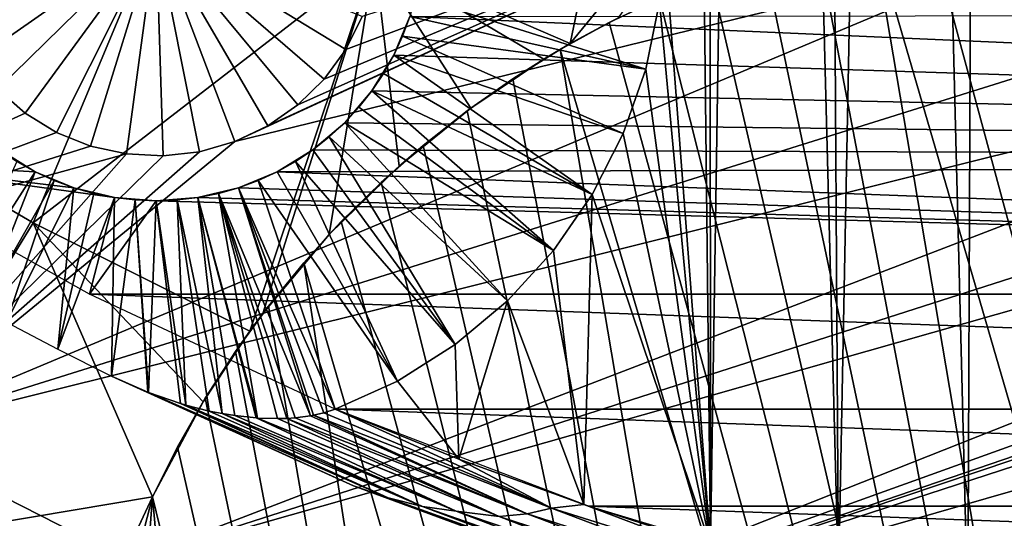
# Model space of a CAD drawing. Header units: millimetres. Extents: x -50 to 50, y -50 to 50.
# Tile 20 of 77: x -13.9 to -6.2, y -27.8 to -23.9. Entities that reach past the tile are written whole.
import ezdxf

# ---------------------------------------------------------------- set-up
doc = ezdxf.new("R2010")
doc.units = ezdxf.units.MM
doc.header["$LTSCALE"] = 65.185185
for name, color, linetype in [('1', 7, 'CONTINUOUS'), ('15', 7, 'CONTINUOUS'), ('2', 7, 'CONTINUOUS'), ('22', 7, 'CONTINUOUS'), ('27', 7, 'CONTINUOUS'), ('37', 7, 'CONTINUOUS'), ('39', 7, 'CONTINUOUS'), ('46', 7, 'CONTINUOUS'), ('47', 7, 'CONTINUOUS'), ('63', 7, 'CONTINUOUS'), ('64', 7, 'CONTINUOUS'), ('68', 7, 'CONTINUOUS'), ('69', 7, 'CONTINUOUS'), ('70', 7, 'CONTINUOUS')]:
    doc.layers.add(name, color=color, linetype=linetype)

msp = doc.modelspace()

# ---------------------------------------------------------------- linework, layer by layer
at = {"layer": '1', "color": 7, "linetype": 'CONTINUOUS'}
for points in [[(15.2377, -24.9675), (-10.8519, -23.827), (17.0195, -23.7886), (15.2377, -24.9675)], [(-10.978, -24.1314), (-10.8519, -23.827), (15.2377, -24.9675), (-10.978, -24.1314)], [(-11.1502, -24.4124), (-10.978, -24.1314), (15.2377, -24.9675), (-11.1502, -24.4124)], [(-11.3642, -24.663), (-11.1502, -24.4124), (15.2377, -24.9675), (-11.3642, -24.663)], [(-11.6148, -24.877), (-11.3642, -24.663), (15.2377, -24.9675), (-11.6148, -24.877)], [(-14.0835, -24.877), (-13.8025, -25.0492), (-15.2377, -24.9675), (-14.0835, -24.877)], [(-11.8957, -25.0492), (-11.6148, -24.877), (15.2377, -24.9675), (-11.8957, -25.0492)], [(-13.8025, -25.0492), (-13.498, -25.1753), (-15.2377, -24.9675), (-13.8025, -25.0492)], [(-15.2377, -24.9675), (-13.1776, -25.2522), (-13.3745, -26.0132), (-15.2377, -24.9675)], [(-13.498, -25.1753), (-13.1776, -25.2522), (-15.2377, -24.9675), (-13.498, -25.1753)], [(13.3745, -26.0132), (-11.8957, -25.0492), (15.2377, -24.9675), (13.3745, -26.0132)], [(-12.2002, -25.1753), (-11.8957, -25.0492), (13.3745, -26.0132), (-12.2002, -25.1753)], [(-12.5206, -25.2522), (-12.2002, -25.1753), (13.3745, -26.0132), (-12.5206, -25.2522)], [(-13.1776, -25.2522), (-12.8491, -25.2781), (-13.3745, -26.0132), (-13.1776, -25.2522)], [(-13.3745, -26.0132), (-12.8491, -25.2781), (13.3745, -26.0132), (-13.3745, -26.0132)], [(-12.8491, -25.2781), (-12.5206, -25.2522), (13.3745, -26.0132), (-12.8491, -25.2781)], [(11.4399, -26.9201), (-13.3745, -26.0132), (13.3745, -26.0132), (11.4399, -26.9201)], [(-11.4399, -26.9201), (-13.3745, -26.0132), (11.4399, -26.9201), (-11.4399, -26.9201)], [(9.4444, -27.6833), (-11.4399, -26.9201), (11.4399, -26.9201), (9.4444, -27.6833)], [(-9.4444, -27.6833), (-11.4399, -26.9201), (9.4444, -27.6833), (-9.4444, -27.6833)], [(7.3984, -28.2989), (-9.4444, -27.6833), (9.4444, -27.6833), (7.3984, -28.2989)], [(-7.3984, -28.2989), (-9.4444, -27.6833), (7.3984, -28.2989), (-7.3984, -28.2989)]]:
    msp.add_3dface(points, dxfattribs=at)
at = {"layer": '15', "color": 7, "linetype": 'CONTINUOUS'}
for points in [[(-10.8519, -23.827, 2.4), (-10.978, -24.1314), (-10.909, -23.9817, 2.4), (-10.8519, -23.827, 2.4)], [(-10.8519, -23.827), (-10.978, -24.1314), (-10.8519, -23.827, 2.4), (-10.8519, -23.827)], [(-10.909, -23.9817, 2.4), (-10.978, -24.1314), (-10.978, -24.1315, 2.4), (-10.909, -23.9817, 2.4)], [(-10.978, -24.1314), (-11.1502, -24.4124), (-10.978, -24.1315, 2.4), (-10.978, -24.1314)], [(-10.978, -24.1315, 2.4), (-11.1502, -24.4124), (-11.0586, -24.2753, 2.4), (-10.978, -24.1315, 2.4)], [(-11.0586, -24.2753, 2.4), (-11.1502, -24.4124), (-11.1502, -24.4124, 2.4), (-11.0586, -24.2753, 2.4)], [(-11.1502, -24.4124, 2.4), (-11.3642, -24.663), (-11.2523, -24.5419, 2.4), (-11.1502, -24.4124, 2.4)], [(-11.1502, -24.4124), (-11.3642, -24.663), (-11.1502, -24.4124, 2.4), (-11.1502, -24.4124)], [(-11.2523, -24.5419, 2.4), (-11.3642, -24.663), (-11.3642, -24.663, 2.4), (-11.2523, -24.5419, 2.4)], [(-11.3642, -24.663, 2.4), (-11.6148, -24.877), (-11.4853, -24.7749, 2.4), (-11.3642, -24.663, 2.4)], [(-11.3642, -24.663), (-11.6148, -24.877), (-11.3642, -24.663, 2.4), (-11.3642, -24.663)], [(-11.4853, -24.7749, 2.4), (-11.6148, -24.877), (-11.6148, -24.877, 2.4), (-11.4853, -24.7749, 2.4)], [(-13.8025, -25.0492), (-14.0835, -24.877), (-13.8025, -25.0492, 2.4), (-13.8025, -25.0492)], [(-13.8025, -25.0492, 2.4), (-14.0835, -24.877), (-13.9464, -24.9686, 2.4), (-13.8025, -25.0492, 2.4)], [(-11.6148, -24.877), (-11.8957, -25.0492), (-11.6148, -24.877, 2.4), (-11.6148, -24.877)], [(-11.6148, -24.877, 2.4), (-11.8957, -25.0492), (-11.7519, -24.9686, 2.4), (-11.6148, -24.877, 2.4)], [(-11.7519, -24.9686, 2.4), (-11.8957, -25.0492), (-11.8957, -25.0492, 2.4), (-11.7519, -24.9686, 2.4)], [(-13.4981, -25.1753, 2.4), (-13.8025, -25.0492), (-13.6528, -25.1182, 2.4), (-13.4981, -25.1753, 2.4)], [(-13.6528, -25.1182, 2.4), (-13.8025, -25.0492), (-13.8025, -25.0492, 2.4), (-13.6528, -25.1182, 2.4)], [(-13.498, -25.1753), (-13.8025, -25.0492), (-13.4981, -25.1753, 2.4), (-13.498, -25.1753)], [(-11.8957, -25.0492), (-12.2002, -25.1753), (-11.8957, -25.0492, 2.4), (-11.8957, -25.0492)], [(-11.8957, -25.0492, 2.4), (-12.2002, -25.1753), (-12.0455, -25.1182, 2.4), (-11.8957, -25.0492, 2.4)], [(-12.0455, -25.1182, 2.4), (-12.2002, -25.1753), (-12.2002, -25.1753, 2.4), (-12.0455, -25.1182, 2.4)], [(-13.3394, -25.2201, 2.4), (-13.498, -25.1753), (-13.4981, -25.1753, 2.4), (-13.3394, -25.2201, 2.4)], [(-13.1776, -25.2522, 2.4), (-13.498, -25.1753), (-13.3394, -25.2201, 2.4), (-13.1776, -25.2522, 2.4)], [(-13.1776, -25.2522), (-13.498, -25.1753), (-13.1776, -25.2522, 2.4), (-13.1776, -25.2522)], [(-12.2002, -25.1753, 2.4), (-12.5206, -25.2522), (-12.3589, -25.2201, 2.4), (-12.2002, -25.1753, 2.4)], [(-12.2002, -25.1753), (-12.5206, -25.2522), (-12.2002, -25.1753, 2.4), (-12.2002, -25.1753)], [(-13.0139, -25.2716, 2.4), (-13.1776, -25.2522), (-13.1776, -25.2522, 2.4), (-13.0139, -25.2716, 2.4)], [(-12.8491, -25.2781, 2.4), (-13.1776, -25.2522), (-13.0139, -25.2716, 2.4), (-12.8491, -25.2781, 2.4)], [(-12.8491, -25.2781), (-13.1776, -25.2522), (-12.8491, -25.2781, 2.4), (-12.8491, -25.2781)], [(-12.5206, -25.2522, 2.4), (-12.8491, -25.2781), (-12.6844, -25.2716, 2.4), (-12.5206, -25.2522, 2.4)], [(-12.5206, -25.2522), (-12.8491, -25.2781), (-12.5206, -25.2522, 2.4), (-12.5206, -25.2522)], [(-12.6844, -25.2716, 2.4), (-12.8491, -25.2781), (-12.8491, -25.2781, 2.4), (-12.6844, -25.2716, 2.4)], [(-12.3589, -25.2201, 2.4), (-12.5206, -25.2522), (-12.5206, -25.2522, 2.4), (-12.3589, -25.2201, 2.4)]]:
    msp.add_3dface(points, dxfattribs=at)
at = {"layer": '2', "color": 7, "linetype": 'CONTINUOUS'}
for points in [[(-8.4827, -27.993, 4.3), (-8.7743, -2.0027, 4.3), (-8.8491, -23.1781, 4.3), (-8.4827, -27.993, 4.3)], [(-8.495, -2.9725, 4.3), (-8.7743, -2.0027, 4.3), (-8.4827, -27.993, 4.3), (-8.495, -2.9725, 4.3)], [(-8.1087, -3.9049, 4.3), (-8.495, -2.9725, 4.3), (-8.4827, -27.993, 4.3), (-8.1087, -3.9049, 4.3)], [(-7.4741, -28.279, 4.3), (-8.1087, -3.9049, 4.3), (-8.4827, -27.993, 4.3), (-7.4741, -28.279, 4.3)], [(-7.6205, -4.7883, 4.3), (-8.1087, -3.9049, 4.3), (-7.4741, -28.279, 4.3), (-7.6205, -4.7883, 4.3)], [(-7.0365, -5.6114, 4.3), (-7.6205, -4.7883, 4.3), (-7.4741, -28.279, 4.3), (-7.0365, -5.6114, 4.3)], [(-6.4559, -28.5287, 4.3), (-7.0365, -5.6114, 4.3), (-7.4741, -28.279, 4.3), (-6.4559, -28.5287, 4.3)], [(-6.364, -6.364, 4.3), (-7.0365, -5.6114, 4.3), (-6.4559, -28.5287, 4.3), (-6.364, -6.364, 4.3)], [(-5.4294, -28.7417, 4.3), (-6.364, -6.364, 4.3), (-6.4559, -28.5287, 4.3), (-5.4294, -28.7417, 4.3)], [(-5.6114, -7.0365, 4.3), (-6.364, -6.364, 4.3), (-5.4294, -28.7417, 4.3), (-5.6114, -7.0365, 4.3)], [(-8.8852, -23.7142, 4.3), (-8.4827, -27.993, 4.3), (-8.8491, -23.1781, 4.3), (-8.8852, -23.7142, 4.3)], [(-8.9929, -24.2408, 4.3), (-8.4827, -27.993, 4.3), (-8.8852, -23.7142, 4.3), (-8.9929, -24.2408, 4.3)], [(-9.1702, -24.7483, 4.3), (-8.4827, -27.993, 4.3), (-8.9929, -24.2408, 4.3), (-9.1702, -24.7483, 4.3)], [(-9.4139, -25.2273, 4.3), (-8.4827, -27.993, 4.3), (-9.1702, -24.7483, 4.3), (-9.4139, -25.2273, 4.3)], [(-9.7197, -25.6694, 4.3), (-9.4804, -27.671, 4.3), (-9.4139, -25.2273, 4.3), (-9.7197, -25.6694, 4.3)], [(-9.4804, -27.671, 4.3), (-8.4827, -27.993, 4.3), (-9.4139, -25.2273, 4.3), (-9.4804, -27.671, 4.3)], [(-10.0819, -26.0664, 4.3), (-9.4804, -27.671, 4.3), (-9.7197, -25.6694, 4.3), (-10.0819, -26.0664, 4.3)], [(-10.4941, -26.4114, 4.3), (-10.4658, -27.3135, 4.3), (-10.0819, -26.0664, 4.3), (-10.4941, -26.4114, 4.3)], [(-10.4658, -27.3135, 4.3), (-9.4804, -27.671, 4.3), (-10.0819, -26.0664, 4.3), (-10.4658, -27.3135, 4.3)], [(-10.9489, -26.6979, 4.3), (-10.4658, -27.3135, 4.3), (-10.4941, -26.4114, 4.3), (-10.9489, -26.6979, 4.3)], [(-11.438, -26.9209, 4.3), (-10.4658, -27.3135, 4.3), (-10.9489, -26.6979, 4.3), (-11.438, -26.9209, 4.3)]]:
    msp.add_3dface(points, dxfattribs=at)
at = {"layer": '22', "color": 7, "linetype": 'CONTINUOUS'}
for points in [[(-8.9929, -24.2408, 4.3), (-10.8071, -23.6683, 2.4), (-10.8519, -23.827, 2.4), (-8.9929, -24.2408, 4.3)], [(-8.9929, -24.2408, 4.3), (-8.8852, -23.7142, 4.3), (-10.8071, -23.6683, 2.4), (-8.9929, -24.2408, 4.3)], [(-8.9929, -24.2408, 4.3), (-10.8519, -23.827, 2.4), (-10.909, -23.9817, 2.4), (-8.9929, -24.2408, 4.3)], [(-9.1702, -24.7483, 4.3), (-10.909, -23.9817, 2.4), (-10.978, -24.1315, 2.4), (-9.1702, -24.7483, 4.3)], [(-9.1702, -24.7483, 4.3), (-8.9929, -24.2408, 4.3), (-10.909, -23.9817, 2.4), (-9.1702, -24.7483, 4.3)], [(-9.4139, -25.2273, 4.3), (-10.978, -24.1315, 2.4), (-11.0586, -24.2753, 2.4), (-9.4139, -25.2273, 4.3)], [(-9.4139, -25.2273, 4.3), (-9.1702, -24.7483, 4.3), (-10.978, -24.1315, 2.4), (-9.4139, -25.2273, 4.3)], [(-9.4139, -25.2273, 4.3), (-11.0586, -24.2753, 2.4), (-11.1502, -24.4124, 2.4), (-9.4139, -25.2273, 4.3)], [(-9.7197, -25.6694, 4.3), (-11.1502, -24.4124, 2.4), (-11.2523, -24.5419, 2.4), (-9.7197, -25.6694, 4.3)], [(-9.7197, -25.6694, 4.3), (-9.4139, -25.2273, 4.3), (-11.1502, -24.4124, 2.4), (-9.7197, -25.6694, 4.3)], [(-9.7197, -25.6694, 4.3), (-11.2523, -24.5419, 2.4), (-11.3642, -24.663, 2.4), (-9.7197, -25.6694, 4.3)], [(-10.0819, -26.0664, 4.3), (-11.3642, -24.663, 2.4), (-11.4853, -24.7749, 2.4), (-10.0819, -26.0664, 4.3)], [(-10.0819, -26.0664, 4.3), (-9.7197, -25.6694, 4.3), (-11.3642, -24.663, 2.4), (-10.0819, -26.0664, 4.3)], [(-10.4941, -26.4114, 4.3), (-11.4853, -24.7749, 2.4), (-11.6148, -24.877, 2.4), (-10.4941, -26.4114, 4.3)], [(-10.4941, -26.4114, 4.3), (-10.0819, -26.0664, 4.3), (-11.4853, -24.7749, 2.4), (-10.4941, -26.4114, 4.3)], [(-10.4941, -26.4114, 4.3), (-11.6148, -24.877, 2.4), (-11.7519, -24.9686, 2.4), (-10.4941, -26.4114, 4.3)], [(-13.8025, -25.0492, 2.4), (-13.9464, -24.9686, 2.4), (-14.4242, -26.0193, 3.5486), (-13.8025, -25.0492, 2.4)], [(-10.9489, -26.6979, 4.3), (-11.7519, -24.9686, 2.4), (-11.8957, -25.0492, 2.4), (-10.9489, -26.6979, 4.3)], [(-10.9489, -26.6979, 4.3), (-10.4941, -26.4114, 4.3), (-11.7519, -24.9686, 2.4), (-10.9489, -26.6979, 4.3)], [(-14.2271, -26.1276, 3.5555), (-13.8025, -25.0492, 2.4), (-14.4242, -26.0193, 3.5486), (-14.2271, -26.1276, 3.5555)], [(-13.6528, -25.1182, 2.4), (-13.8025, -25.0492, 2.4), (-14.2271, -26.1276, 3.5555), (-13.6528, -25.1182, 2.4)], [(-10.9489, -26.6979, 4.3), (-11.8957, -25.0492, 2.4), (-12.0455, -25.1182, 2.4), (-10.9489, -26.6979, 4.3)], [(-14.0286, -26.2347, 3.5763), (-13.6528, -25.1182, 2.4), (-14.2271, -26.1276, 3.5555), (-14.0286, -26.2347, 3.5763)], [(-13.4981, -25.1753, 2.4), (-13.6528, -25.1182, 2.4), (-14.0286, -26.2347, 3.5763), (-13.4981, -25.1753, 2.4)], [(-11.438, -26.9209, 4.3), (-12.0455, -25.1182, 2.4), (-12.2002, -25.1753, 2.4), (-11.438, -26.9209, 4.3)], [(-11.438, -26.9209, 4.3), (-10.9489, -26.6979, 4.3), (-12.0455, -25.1182, 2.4), (-11.438, -26.9209, 4.3)], [(-13.6242, -26.447, 3.6595), (-13.4981, -25.1753, 2.4), (-14.0286, -26.2347, 3.5763), (-13.6242, -26.447, 3.6595)], [(-13.3394, -25.2201, 2.4), (-13.4981, -25.1753, 2.4), (-13.6242, -26.447, 3.6595), (-13.3394, -25.2201, 2.4)], [(-12.2002, -25.1753, 2.4), (-12.3589, -25.2201, 2.4), (-11.6324, -26.9722, 4.2845), (-12.2002, -25.1753, 2.4)], [(-11.438, -26.9209, 4.3), (-12.2002, -25.1753, 2.4), (-11.5282, -26.9496, 4.2962), (-11.438, -26.9209, 4.3)], [(-11.6093, -26.968, 4.2876), (-12.2002, -25.1753, 2.4), (-11.6324, -26.9722, 4.2845), (-11.6093, -26.968, 4.2876)], [(-11.5282, -26.9496, 4.2962), (-12.2002, -25.1753, 2.4), (-11.6093, -26.968, 4.2876), (-11.5282, -26.9496, 4.2962)], [(-13.1776, -25.2522, 2.4), (-13.3394, -25.2201, 2.4), (-13.6242, -26.447, 3.6595), (-13.1776, -25.2522, 2.4)], [(-13.202, -26.6602, 3.8), (-13.1776, -25.2522, 2.4), (-13.6242, -26.447, 3.6595), (-13.202, -26.6602, 3.8)], [(-13.0139, -25.2716, 2.4), (-13.1776, -25.2522, 2.4), (-13.202, -26.6602, 3.8), (-13.0139, -25.2716, 2.4)], [(-12.915, -26.787, 3.9095), (-13.0139, -25.2716, 2.4), (-13.202, -26.6602, 3.8), (-12.915, -26.787, 3.9095)], [(-12.9101, -26.7889, 3.9113), (-13.0139, -25.2716, 2.4), (-12.915, -26.787, 3.9095), (-12.9101, -26.7889, 3.9113)], [(-12.8491, -25.2781, 2.4), (-13.0139, -25.2716, 2.4), (-12.9101, -26.7889, 3.9113), (-12.8491, -25.2781, 2.4)], [(-12.658, -26.8755, 4.0024), (-12.8491, -25.2781, 2.4), (-12.9101, -26.7889, 3.9113), (-12.658, -26.8755, 4.0024)], [(-12.6844, -25.2716, 2.4), (-12.8491, -25.2781, 2.4), (-12.6153, -26.888, 4.0172), (-12.6844, -25.2716, 2.4)], [(-12.6153, -26.888, 4.0172), (-12.8491, -25.2781, 2.4), (-12.658, -26.8755, 4.0024), (-12.6153, -26.888, 4.0172)], [(-12.5206, -25.2522, 2.4), (-12.6844, -25.2716, 2.4), (-12.3295, -26.9546, 4.1121), (-12.5206, -25.2522, 2.4)], [(-12.4309, -26.9344, 4.0795), (-12.6844, -25.2716, 2.4), (-12.6153, -26.888, 4.0172), (-12.4309, -26.9344, 4.0795)], [(-12.3295, -26.9546, 4.1121), (-12.6844, -25.2716, 2.4), (-12.4309, -26.9344, 4.0795), (-12.3295, -26.9546, 4.1121)], [(-12.3589, -25.2201, 2.4), (-12.5206, -25.2522, 2.4), (-12.0504, -26.9895, 4.1942), (-12.3589, -25.2201, 2.4)], [(-12.2288, -26.9708, 4.1431), (-12.5206, -25.2522, 2.4), (-12.3295, -26.9546, 4.1121), (-12.2288, -26.9708, 4.1431)], [(-12.0616, -26.9888, 4.1912), (-12.5206, -25.2522, 2.4), (-12.2288, -26.9708, 4.1431), (-12.0616, -26.9888, 4.1912)], [(-12.0504, -26.9895, 4.1942), (-12.5206, -25.2522, 2.4), (-12.0616, -26.9888, 4.1912), (-12.0504, -26.9895, 4.1942)], [(-11.8936, -26.9943, 4.234), (-12.3589, -25.2201, 2.4), (-12.0504, -26.9895, 4.1942), (-11.8936, -26.9943, 4.234)], [(-11.8192, -26.9922, 4.2507), (-12.3589, -25.2201, 2.4), (-11.8936, -26.9943, 4.234), (-11.8192, -26.9922, 4.2507)], [(-11.754, -26.9878, 4.264), (-12.3589, -25.2201, 2.4), (-11.8192, -26.9922, 4.2507), (-11.754, -26.9878, 4.264)], [(-11.6324, -26.9722, 4.2845), (-12.3589, -25.2201, 2.4), (-11.754, -26.9878, 4.264), (-11.6324, -26.9722, 4.2845)]]:
    msp.add_3dface(points, dxfattribs=at)
at = {"layer": '27', "color": 7, "linetype": 'CONTINUOUS'}
for points in [[(-12.915, -26.787, 3.9095), (-13.202, -26.6602, 3.8), (-11.2944, -27.5227, 3.8), (-12.915, -26.787, 3.9095)], [(-12.9101, -26.7889, 3.9113), (-12.915, -26.787, 3.9095), (-11.2944, -27.5227, 3.8), (-12.9101, -26.7889, 3.9113)], [(-12.658, -26.8755, 4.0024), (-12.9101, -26.7889, 3.9113), (-11.0226, -27.6192, 3.9113), (-12.658, -26.8755, 4.0024)], [(-11.0226, -27.6192, 3.9113), (-12.9101, -26.7889, 3.9113), (-11.2944, -27.5227, 3.8), (-11.0226, -27.6192, 3.9113)], [(-12.6153, -26.888, 4.0172), (-12.658, -26.8755, 4.0024), (-11.0226, -27.6192, 3.9113), (-12.6153, -26.888, 4.0172)], [(-10.7502, -27.6866, 4.017), (-12.6153, -26.888, 4.0172), (-11.0226, -27.6192, 3.9113), (-10.7502, -27.6866, 4.017)], [(-12.4309, -26.9344, 4.0795), (-12.6153, -26.888, 4.0172), (-10.7502, -27.6866, 4.017), (-12.4309, -26.9344, 4.0795)], [(-12.3295, -26.9546, 4.1121), (-12.4309, -26.9344, 4.0795), (-10.7502, -27.6866, 4.017), (-12.3295, -26.9546, 4.1121)], [(-10.4868, -27.7237, 4.1119), (-12.3295, -26.9546, 4.1121), (-10.7502, -27.6866, 4.017), (-10.4868, -27.7237, 4.1119)], [(-12.2288, -26.9708, 4.1431), (-12.3295, -26.9546, 4.1121), (-10.4868, -27.7237, 4.1119), (-12.2288, -26.9708, 4.1431)], [(-12.0616, -26.9888, 4.1912), (-12.2288, -26.9708, 4.1431), (-10.4868, -27.7237, 4.1119), (-12.0616, -26.9888, 4.1912)], [(-10.1463, -27.7657, 4.1911), (-12.0616, -26.9888, 4.1912), (-10.4868, -27.7237, 4.1119), (-10.1463, -27.7657, 4.1911)], [(-12.0504, -26.9895, 4.1942), (-12.0616, -26.9888, 4.1912), (-10.1463, -27.7657, 4.1911), (-12.0504, -26.9895, 4.1942)], [(-11.8936, -26.9943, 4.234), (-12.0504, -26.9895, 4.1942), (-10.1463, -27.7657, 4.1911), (-11.8936, -26.9943, 4.234)], [(-11.754, -26.9878, 4.264), (-11.8192, -26.9922, 4.2507), (-9.9263, -27.7443, 4.2507), (-11.754, -26.9878, 4.264)], [(-11.6324, -26.9722, 4.2845), (-11.754, -26.9878, 4.264), (-9.9263, -27.7443, 4.2507), (-11.6324, -26.9722, 4.2845)], [(-11.6093, -26.968, 4.2876), (-11.6324, -26.9722, 4.2845), (-9.9263, -27.7443, 4.2507), (-11.6093, -26.968, 4.2876)], [(-11.5282, -26.9496, 4.2962), (-11.6093, -26.968, 4.2876), (-9.7351, -27.6998, 4.2876), (-11.5282, -26.9496, 4.2962)], [(-9.7351, -27.6998, 4.2876), (-11.6093, -26.968, 4.2876), (-9.9263, -27.7443, 4.2507), (-9.7351, -27.6998, 4.2876)], [(-11.438, -26.9209, 4.3), (-11.5282, -26.9496, 4.2962), (-9.7351, -27.6998, 4.2876), (-11.438, -26.9209, 4.3)], [(-10.4658, -27.3135, 4.3), (-11.438, -26.9209, 4.3), (-9.7351, -27.6998, 4.2876), (-10.4658, -27.3135, 4.3)], [(-11.8192, -26.9922, 4.2507), (-11.8936, -26.9943, 4.234), (-10.1463, -27.7657, 4.1911), (-11.8192, -26.9922, 4.2507)], [(-9.9263, -27.7443, 4.2507), (-11.8192, -26.9922, 4.2507), (-10.1463, -27.7657, 4.1911), (-9.9263, -27.7443, 4.2507)], [(-9.4804, -27.671, 4.3), (-10.4658, -27.3135, 4.3), (-9.7351, -27.6998, 4.2876), (-9.4804, -27.671, 4.3)], [(-9.3308, -28.2489, 3.8), (-11.0226, -27.6192, 3.9113), (-11.2944, -27.5227, 3.8), (-9.3308, -28.2489, 3.8)], [(-9.0818, -28.3167, 3.9113), (-10.7502, -27.6866, 4.017), (-11.0226, -27.6192, 3.9113), (-9.0818, -28.3167, 3.9113)], [(-9.0818, -28.3167, 3.9113), (-11.0226, -27.6192, 3.9113), (-9.3308, -28.2489, 3.8), (-9.0818, -28.3167, 3.9113)], [(-8.8333, -28.3564, 4.017), (-10.7502, -27.6866, 4.017), (-9.0818, -28.3167, 3.9113), (-8.8333, -28.3564, 4.017)], [(-8.8333, -28.3564, 4.017), (-10.4868, -27.7237, 4.1119), (-10.7502, -27.6866, 4.017), (-8.8333, -28.3564, 4.017)], [(-7.814, -28.3018, 4.2876), (-9.4804, -27.671, 4.3), (-9.7351, -27.6998, 4.2876), (-7.814, -28.3018, 4.2876)], [(-8.4827, -27.993, 4.3), (-9.4804, -27.671, 4.3), (-7.814, -28.3018, 4.2876), (-8.4827, -27.993, 4.3)], [(-8.5941, -28.3675, 4.1119), (-10.1463, -27.7657, 4.1911), (-10.4868, -27.7237, 4.1119), (-8.5941, -28.3675, 4.1119)], [(-8.5941, -28.3675, 4.1119), (-10.4868, -27.7237, 4.1119), (-8.8333, -28.3564, 4.017), (-8.5941, -28.3675, 4.1119)], [(-8.1807, -28.407, 4.1911), (-9.9263, -27.7443, 4.2507), (-10.1463, -27.7657, 4.1911), (-8.1807, -28.407, 4.1911)], [(-8.1807, -28.407, 4.1911), (-10.1463, -27.7657, 4.1911), (-8.5941, -28.3675, 4.1119), (-8.1807, -28.407, 4.1911)], [(-7.9841, -28.3643, 4.2507), (-9.7351, -27.6998, 4.2876), (-9.9263, -27.7443, 4.2507), (-7.9841, -28.3643, 4.2507)], [(-7.9841, -28.3643, 4.2507), (-9.9263, -27.7443, 4.2507), (-8.1807, -28.407, 4.1911), (-7.9841, -28.3643, 4.2507)], [(-7.814, -28.3018, 4.2876), (-9.7351, -27.6998, 4.2876), (-7.9841, -28.3643, 4.2507), (-7.814, -28.3018, 4.2876)]]:
    msp.add_3dface(points, dxfattribs=at)
at = {"layer": '37', "color": 7, "linetype": 'CONTINUOUS'}
for points in [[(-11.127, -23.3709, -12.9501), (-8.9432, -20.9275, -14.0175), (-9.5887, -24.0403, -12.951), (-11.127, -23.3709, -12.9501)], [(-8.9432, -20.9275, -14.0175), (-7.494, -21.4889, -14.0175), (-9.5887, -24.0403, -12.951), (-8.9432, -20.9275, -14.0175)], [(-9.5887, -24.0403, -12.951), (-7.494, -21.4889, -14.0175), (-9.2118, -23.8386, -13.0693), (-9.5887, -24.0403, -12.951)], [(-14.0709, -21.7265, -12.9501), (-12.6258, -22.5967, -12.9501), (-15.4724, -24.4817, -11.7467), (-14.0709, -21.7265, -12.9501)], [(-12.6258, -22.5967, -12.9501), (-13.8191, -25.4513, -11.7467), (-15.4724, -24.4817, -11.7467), (-12.6258, -22.5967, -12.9501)], [(-12.6258, -22.5967, -12.9501), (-11.127, -23.3709, -12.9501), (-13.8191, -25.4513, -11.7467), (-12.6258, -22.5967, -12.9501)], [(-11.127, -23.3709, -12.9501), (-12.112, -26.305, -11.7472), (-13.8191, -25.4513, -11.7467), (-11.127, -23.3709, -12.9501)], [(-12.112, -26.305, -11.7472), (-11.127, -23.3709, -12.9501), (-12.0097, -26.1666, -11.8171), (-12.112, -26.305, -11.7472)], [(-12.0097, -26.1666, -11.8171), (-11.127, -23.3709, -12.9501), (-11.4869, -25.5436, -12.1362), (-12.0097, -26.1666, -11.8171)], [(-11.4869, -25.5436, -12.1362), (-11.127, -23.3709, -12.9501), (-10.936, -25.0055, -12.4186), (-11.4869, -25.5436, -12.1362)], [(-11.127, -23.3709, -12.9501), (-9.5887, -24.0403, -12.951), (-9.7961, -24.1626, -12.8808), (-11.127, -23.3709, -12.9501)], [(-10.936, -25.0055, -12.4186), (-11.127, -23.3709, -12.9501), (-10.3712, -24.5488, -12.6652), (-10.936, -25.0055, -12.4186)], [(-10.3712, -24.5488, -12.6652), (-11.127, -23.3709, -12.9501), (-9.7961, -24.1626, -12.8808), (-10.3712, -24.5488, -12.6652)], [(-13.8191, -25.4513, -11.7467), (-15.3952, -28.0321, -10.4094), (-15.4724, -24.4817, -11.7467), (-13.8191, -25.4513, -11.7467)], [(-12.8786, -27.6101, -11.1), (-15.3952, -28.0321, -10.4094), (-13.8191, -25.4513, -11.7467), (-12.8786, -27.6101, -11.1)], [(-12.4803, -26.8622, -11.4683), (-12.8786, -27.6101, -11.1), (-13.8191, -25.4513, -11.7467), (-12.4803, -26.8622, -11.4683)], [(-12.112, -26.305, -11.7472), (-12.4803, -26.8622, -11.4683), (-13.8191, -25.4513, -11.7467), (-12.112, -26.305, -11.7472)], [(-13.519, -28.9834, -10.4093), (-15.3952, -28.0321, -10.4094), (-12.8786, -27.6101, -11.1), (-13.519, -28.9834, -10.4093)]]:
    msp.add_3dface(points, dxfattribs=at)
at = {"layer": '39', "color": 7, "linetype": 'CONTINUOUS'}
for points in [[(44.7487, -21.6173, 4.5), (45.8905, -19.074, 4.5), (-26.497, -42.0467, 4.5), (44.7487, -21.6173, 4.5)], [(-26.497, -42.0467, 4.5), (45.8905, -19.074, 4.5), (8.5422, -29.7966, 4.5), (-26.497, -42.0467, 4.5)], [(-24.0976, -43.4661, 4.5), (44.7487, -21.6173, 4.5), (-26.497, -42.0467, 4.5), (-24.0976, -43.4661, 4.5)], [(43.466, -24.0925, 4.5), (44.7487, -21.6173, 4.5), (-24.0976, -43.4661, 4.5), (43.466, -24.0925, 4.5)], [(-21.6224, -44.7487, 4.5), (43.466, -24.0925, 4.5), (-24.0976, -43.4661, 4.5), (-21.6224, -44.7487, 4.5)], [(42.0466, -26.4919, 4.5), (43.466, -24.0925, 4.5), (-21.6224, -44.7487, 4.5), (42.0466, -26.4919, 4.5)], [(-19.0792, -45.8905, 4.5), (42.0466, -26.4919, 4.5), (-21.6224, -44.7487, 4.5), (-19.0792, -45.8905, 4.5)], [(40.4949, -28.8079, 4.5), (42.0466, -26.4919, 4.5), (-19.0792, -45.8905, 4.5), (40.4949, -28.8079, 4.5)], [(-15.0317, -27.1106, 4.5), (-35.1895, -35.0968, 4.5), (-13.0591, -28.1137, 4.5), (-15.0317, -27.1106, 4.5)]]:
    msp.add_3dface(points, dxfattribs=at)
at = {"layer": '46', "color": 7, "linetype": 'CONTINUOUS'}
for points in [[(24.6958, -18.7322), (25.9694, -16.9225), (-11.0201, -28.9736), (24.6958, -18.7322)], [(-11.0201, -28.9736), (25.9694, -16.9225), (7.5206, -22.7352), (-11.0201, -28.9736)], [(-8.9249, -29.6857), (24.6958, -18.7322), (-11.0201, -28.9736), (-8.9249, -29.6857)], [(23.2964, -20.4464), (24.6958, -18.7322), (-8.9249, -29.6857), (23.2964, -20.4464)], [(-6.7842, -30.2466), (23.2964, -20.4464), (-8.9249, -29.6857), (-6.7842, -30.2466)], [(21.7782, -22.0565), (23.2964, -20.4464), (-6.7842, -30.2466), (21.7782, -22.0565)], [(-20.4515, -23.2964), (-18.7373, -24.6958), (-13.7306, -21.6626), (-20.4515, -23.2964)], [(-13.7306, -21.6626), (-18.7373, -24.6958), (-13.9675, -21.8281), (-13.7306, -21.6626)], [(-4.609, -30.6533), (21.7782, -22.0565), (-6.7842, -30.2466), (-4.609, -30.6533)], [(-5.7967, -23.236), (-7.6479, -22.6944), (-12.2304, -24.8115), (-5.7967, -23.236)], [(-12.2304, -24.8115), (-7.6479, -22.6944), (-11.9695, -24.6872), (-12.2304, -24.8115)], [(-11.9695, -24.6872), (-7.6479, -22.6944), (-11.7326, -24.5216), (-11.9695, -24.6872)], [(-11.7326, -24.5216), (-7.6479, -22.6944), (-11.5261, -24.3193), (-11.7326, -24.5216)], [(-11.5261, -24.3193), (-7.6479, -22.6944), (-11.3558, -24.0858), (-11.5261, -24.3193)], [(-11.3558, -24.0858), (-7.6479, -22.6944), (-11.2263, -23.8275), (-11.3558, -24.0858)], [(5.6665, -23.2668), (-11.0201, -28.9736), (7.5206, -22.7352), (5.6665, -23.2668)], [(-5.7967, -23.236), (-15.0317, -27.1107), (-3.908, -23.6269), (-5.7967, -23.236)], [(-15.0317, -27.1107), (-5.7967, -23.236), (-12.2304, -24.8115), (-15.0317, -27.1107)], [(3.7757, -23.6475), (-11.0201, -28.9736), (5.6665, -23.2668), (3.7757, -23.6475)], [(-3.908, -23.6269), (-15.0317, -27.1107), (-1.9939, -23.8645), (-3.908, -23.6269)], [(1.8604, -23.8749), (-11.0201, -28.9736), (3.7757, -23.6475), (1.8604, -23.8749)], [(-15.0317, -27.1107), (-13.0591, -28.1138), (-1.9939, -23.8645), (-15.0317, -27.1107)], [(-1.9939, -23.8645), (-13.0591, -28.1138), (-0.067, -23.9474), (-1.9939, -23.8645)], [(-13.0591, -28.1138), (-11.0201, -28.9736), (1.8604, -23.8749), (-13.0591, -28.1138)], [(-0.067, -23.9474), (-13.0591, -28.1138), (1.8604, -23.8749), (-0.067, -23.9474)], [(-14.0999, -24.3997), (-16.9276, -25.9694), (-13.8813, -24.5888), (-14.0999, -24.3997)], [(-13.8813, -24.5888), (-16.9276, -25.9694), (-13.6345, -24.7392), (-13.8813, -24.5888)], [(-13.6345, -24.7392), (-16.9276, -25.9694), (-13.3663, -24.847), (-13.6345, -24.7392)], [(-12.5082, -24.8912), (-15.0317, -27.1107), (-12.2304, -24.8115), (-12.5082, -24.8912)], [(-13.3663, -24.847), (-16.9276, -25.9694), (-13.084, -24.9092), (-13.3663, -24.847)], [(-12.7954, -24.924), (-15.0317, -27.1107), (-12.5082, -24.8912), (-12.7954, -24.924)], [(-16.9276, -25.9694), (-15.0317, -27.1107), (-13.084, -24.9092), (-16.9276, -25.9694)], [(-13.084, -24.9092), (-15.0317, -27.1107), (-12.7954, -24.924), (-13.084, -24.9092)]]:
    msp.add_3dface(points, dxfattribs=at)
at = {"layer": '47', "color": 7, "linetype": 'CONTINUOUS'}
for points in [[(-15.0317, -27.1106, 4.5), (-13.0591, -28.1137, 4.5), (-15.0317, -27.1107), (-15.0317, -27.1106, 4.5)], [(-13.0591, -28.1137, 4.5), (-13.0591, -28.1138), (-15.0317, -27.1107), (-13.0591, -28.1137, 4.5)]]:
    msp.add_3dface(points, dxfattribs=at)
at = {"layer": '63', "color": 7, "linetype": 'CONTINUOUS'}
for points in [[(-7.2099, -23.149, -2.5), (-6.7762, -23.0739, -2.5), (-0.8534, -44.9894, -2.5), (-7.2099, -23.149, -2.5)], [(-6.7762, -23.0739, -2.5), (-5.8401, -23.3282, -2.5), (-0.8534, -44.9894, -2.5), (-6.7762, -23.0739, -2.5)], [(-7.6388, -23.2479, -2.5), (-7.2099, -23.149, -2.5), (-3.5332, -44.8587, -2.5), (-7.6388, -23.2479, -2.5)], [(-3.5332, -44.8587, -2.5), (-7.2099, -23.149, -2.5), (-0.8534, -44.9894, -2.5), (-3.5332, -44.8587, -2.5)], [(-8.0616, -23.3702, -2.5), (-7.6388, -23.2479, -2.5), (-3.5332, -44.8587, -2.5), (-8.0616, -23.3702, -2.5)], [(-8.477, -23.5155, -2.5), (-8.0616, -23.3702, -2.5), (-3.5332, -44.8587, -2.5), (-8.477, -23.5155, -2.5)], [(-8.8839, -23.6835, -2.5), (-8.477, -23.5155, -2.5), (-3.5332, -44.8587, -2.5), (-8.8839, -23.6835, -2.5)], [(-9.2808, -23.8736, -2.5), (-8.8839, -23.6835, -2.5), (-3.5332, -44.8587, -2.5), (-9.2808, -23.8736, -2.5)], [(-9.6667, -24.0853, -2.5), (-9.2808, -23.8736, -2.5), (-3.5332, -44.8587, -2.5), (-9.6667, -24.0853, -2.5)], [(-10.0404, -24.3179, -2.5), (-9.6667, -24.0853, -2.5), (-6.2005, -44.5686, -2.5), (-10.0404, -24.3179, -2.5)], [(-6.2005, -44.5686, -2.5), (-9.6667, -24.0853, -2.5), (-3.5332, -44.8587, -2.5), (-6.2005, -44.5686, -2.5)], [(-10.4007, -24.5706, -2.5), (-10.0404, -24.3179, -2.5), (-6.2005, -44.5686, -2.5), (-10.4007, -24.5706, -2.5)], [(-10.7466, -24.8428, -2.5), (-10.4007, -24.5706, -2.5), (-6.2005, -44.5686, -2.5), (-10.7466, -24.8428, -2.5)], [(-11.077, -25.1336, -2.5), (-10.7466, -24.8428, -2.5), (-6.2005, -44.5686, -2.5), (-11.077, -25.1336, -2.5)], [(-11.3909, -25.4422, -2.5), (-11.077, -25.1336, -2.5), (-6.2005, -44.5686, -2.5), (-11.3909, -25.4422, -2.5)], [(-11.6874, -25.7675, -2.5), (-11.3909, -25.4422, -2.5), (-6.2005, -44.5686, -2.5), (-11.6874, -25.7675, -2.5)], [(-11.9655, -26.1087, -2.5), (-11.6874, -25.7675, -2.5), (-8.8459, -44.12, -2.5), (-11.9655, -26.1087, -2.5)], [(-8.8459, -44.12, -2.5), (-11.6874, -25.7675, -2.5), (-6.2005, -44.5686, -2.5), (-8.8459, -44.12, -2.5)], [(-12.2244, -26.4646, -2.5), (-11.9655, -26.1087, -2.5), (-8.8459, -44.12, -2.5), (-12.2244, -26.4646, -2.5)], [(-12.4634, -26.8342, -2.5), (-12.2244, -26.4646, -2.5), (-8.8459, -44.12, -2.5), (-12.4634, -26.8342, -2.5)], [(-12.6816, -27.2165, -2.5), (-12.4634, -26.8342, -2.5), (-8.8459, -44.12, -2.5), (-12.6816, -27.2165, -2.5)], [(-12.8786, -27.6101, -2.5), (-12.6816, -27.2165, -2.5), (-8.8459, -44.12, -2.5), (-12.8786, -27.6101, -2.5)], [(-19.0204, -40.7813, -2.5), (-12.8786, -27.6101, -2.5), (-16.556, -41.8422, -2.5), (-19.0204, -40.7813, -2.5)], [(-16.556, -41.8422, -2.5), (-12.8786, -27.6101, -2.5), (-14.0328, -42.7544, -2.5), (-16.556, -41.8422, -2.5)], [(-14.0328, -42.7544, -2.5), (-12.8786, -27.6101, -2.5), (-11.4596, -43.5145, -2.5), (-14.0328, -42.7544, -2.5)], [(-11.4596, -43.5145, -2.5), (-12.8786, -27.6101, -2.5), (-8.8459, -44.12, -2.5), (-11.4596, -43.5145, -2.5)]]:
    msp.add_3dface(points, dxfattribs=at)
at = {"layer": '64', "color": 7, "linetype": 'CONTINUOUS'}
for points in [[(-9.2118, -23.8386, -13.0693), (-8.8839, -23.6835, -2.5), (-9.2808, -23.8736, -2.5), (-9.2118, -23.8386, -13.0693)], [(-9.5887, -24.0403, -12.951), (-9.2808, -23.8736, -2.5), (-9.6667, -24.0853, -2.5), (-9.5887, -24.0403, -12.951)], [(-9.5887, -24.0403, -12.951), (-9.2118, -23.8386, -13.0693), (-9.2808, -23.8736, -2.5), (-9.5887, -24.0403, -12.951)], [(-9.7961, -24.1626, -12.8808), (-9.5887, -24.0403, -12.951), (-9.6667, -24.0853, -2.5), (-9.7961, -24.1626, -12.8808)], [(-9.7961, -24.1626, -12.8808), (-9.6667, -24.0853, -2.5), (-10.0404, -24.3179, -2.5), (-9.7961, -24.1626, -12.8808)], [(-10.3712, -24.5488, -12.6652), (-9.7961, -24.1626, -12.8808), (-10.0404, -24.3179, -2.5), (-10.3712, -24.5488, -12.6652)], [(-10.3712, -24.5488, -12.6652), (-10.0404, -24.3179, -2.5), (-10.4007, -24.5706, -2.5), (-10.3712, -24.5488, -12.6652)], [(-10.936, -25.0055, -12.4186), (-10.3712, -24.5488, -12.6652), (-10.7466, -24.8428, -2.5), (-10.936, -25.0055, -12.4186)], [(-10.3712, -24.5488, -12.6652), (-10.4007, -24.5706, -2.5), (-10.7466, -24.8428, -2.5), (-10.3712, -24.5488, -12.6652)], [(-10.936, -25.0055, -12.4186), (-10.7466, -24.8428, -2.5), (-11.077, -25.1336, -2.5), (-10.936, -25.0055, -12.4186)], [(-11.4869, -25.5436, -12.1362), (-10.936, -25.0055, -12.4186), (-11.3909, -25.4422, -2.5), (-11.4869, -25.5436, -12.1362)], [(-10.936, -25.0055, -12.4186), (-11.077, -25.1336, -2.5), (-11.3909, -25.4422, -2.5), (-10.936, -25.0055, -12.4186)], [(-11.4869, -25.5436, -12.1362), (-11.3909, -25.4422, -2.5), (-11.6874, -25.7675, -2.5), (-11.4869, -25.5436, -12.1362)], [(-12.0097, -26.1666, -11.8171), (-11.4869, -25.5436, -12.1362), (-11.9655, -26.1087, -2.5), (-12.0097, -26.1666, -11.8171)], [(-11.4869, -25.5436, -12.1362), (-11.6874, -25.7675, -2.5), (-11.9655, -26.1087, -2.5), (-11.4869, -25.5436, -12.1362)], [(-12.0097, -26.1666, -11.8171), (-11.9655, -26.1087, -2.5), (-12.2244, -26.4646, -2.5), (-12.0097, -26.1666, -11.8171)], [(-12.112, -26.305, -11.7472), (-12.0097, -26.1666, -11.8171), (-12.2244, -26.4646, -2.5), (-12.112, -26.305, -11.7472)], [(-12.4803, -26.8622, -11.4683), (-12.112, -26.305, -11.7472), (-12.4634, -26.8342, -2.5), (-12.4803, -26.8622, -11.4683)], [(-12.112, -26.305, -11.7472), (-12.2244, -26.4646, -2.5), (-12.4634, -26.8342, -2.5), (-12.112, -26.305, -11.7472)], [(-12.4803, -26.8622, -11.4683), (-12.4634, -26.8342, -2.5), (-12.6816, -27.2165, -2.5), (-12.4803, -26.8622, -11.4683)], [(-12.8786, -27.6101, -11.1), (-12.4803, -26.8622, -11.4683), (-12.8786, -27.6101, -2.5), (-12.8786, -27.6101, -11.1)], [(-12.4803, -26.8622, -11.4683), (-12.6816, -27.2165, -2.5), (-12.8786, -27.6101, -2.5), (-12.4803, -26.8622, -11.4683)]]:
    msp.add_3dface(points, dxfattribs=at)
at = {"layer": '68', "color": 7, "linetype": 'CONTINUOUS'}
for points in [[(-13.519, -28.9834, -10.4093), (-12.8786, -27.6101, -11.1), (-19.0204, -40.7813, -2.5), (-13.519, -28.9834, -10.4093)], [(-12.8786, -27.6101, -11.1), (-12.8786, -27.6101, -2.5), (-19.0204, -40.7813, -2.5), (-12.8786, -27.6101, -11.1)]]:
    msp.add_3dface(points, dxfattribs=at)
at = {"layer": '69', "color": 7, "linetype": 'CONTINUOUS'}
for points in [[(-14.4299, -23.9275, -7), (-12.85, -23.1749, -8.0515), (-14.5322, -23.6572, -7), (-14.4299, -23.9275, -7)], [(-14.2845, -24.1773, -7), (-12.85, -23.1749, -8.0515), (-14.4299, -23.9275, -7), (-14.2845, -24.1773, -7)], [(-14.0999, -24.3997, -7), (-12.85, -23.1749, -8.0515), (-14.2845, -24.1773, -7), (-14.0999, -24.3997, -7)], [(-13.8813, -24.5888, -7), (-12.85, -23.1749, -8.0515), (-14.0999, -24.3997, -7), (-13.8813, -24.5888, -7)], [(-13.6345, -24.7392, -7), (-12.85, -23.1749, -8.0515), (-13.8813, -24.5888, -7), (-13.6345, -24.7392, -7)], [(-13.3663, -24.847, -7), (-12.85, -23.1749, -8.0515), (-13.6345, -24.7392, -7), (-13.3663, -24.847, -7)], [(-13.084, -24.9092, -7), (-12.85, -23.1749, -8.0515), (-13.3663, -24.847, -7), (-13.084, -24.9092, -7)], [(-12.7954, -24.924, -7), (-12.85, -23.1749, -8.0515), (-13.084, -24.9092, -7), (-12.7954, -24.924, -7)], [(-11.9695, -24.6872, -7), (-12.85, -23.1749, -8.0515), (-12.2304, -24.8115, -7), (-11.9695, -24.6872, -7)], [(-11.7326, -24.5216, -7), (-12.85, -23.1749, -8.0515), (-11.9695, -24.6872, -7), (-11.7326, -24.5216, -7)], [(-11.5261, -24.3193, -7), (-12.85, -23.1749, -8.0515), (-11.7326, -24.5216, -7), (-11.5261, -24.3193, -7)], [(-11.3558, -24.0858, -7), (-12.85, -23.1749, -8.0515), (-11.5261, -24.3193, -7), (-11.3558, -24.0858, -7)], [(-11.2263, -23.8275, -7), (-12.85, -23.1749, -8.0515), (-11.3558, -24.0858, -7), (-11.2263, -23.8275, -7)], [(-12.2304, -24.8115, -7), (-12.85, -23.1749, -8.0515), (-12.5082, -24.8912, -7), (-12.2304, -24.8115, -7)], [(-12.5082, -24.8912, -7), (-12.85, -23.1749, -8.0515), (-12.7954, -24.924, -7), (-12.5082, -24.8912, -7)]]:
    msp.add_3dface(points, dxfattribs=at)
at = {"layer": '70', "color": 7, "linetype": 'CONTINUOUS'}
for points in [[(-11.3558, -24.0858), (-11.2263, -23.8275), (-11.3558, -24.0858, -7), (-11.3558, -24.0858)], [(-11.2263, -23.8275), (-11.2263, -23.8275, -7), (-11.3558, -24.0858, -7), (-11.2263, -23.8275)], [(-11.5261, -24.3193), (-11.3558, -24.0858), (-11.5261, -24.3193, -7), (-11.5261, -24.3193)], [(-11.3558, -24.0858), (-11.3558, -24.0858, -7), (-11.5261, -24.3193, -7), (-11.3558, -24.0858)], [(-11.5261, -24.3193), (-11.5261, -24.3193, -7), (-11.7326, -24.5216, -7), (-11.5261, -24.3193)], [(-11.7326, -24.5216), (-11.5261, -24.3193), (-11.7326, -24.5216, -7), (-11.7326, -24.5216)], [(-14.0999, -24.3997), (-13.8813, -24.5888), (-14.0999, -24.3997, -7), (-14.0999, -24.3997)], [(-13.8813, -24.5888), (-13.8813, -24.5888, -7), (-14.0999, -24.3997, -7), (-13.8813, -24.5888)], [(-11.7326, -24.5216), (-11.7326, -24.5216, -7), (-11.9695, -24.6872, -7), (-11.7326, -24.5216)], [(-11.9695, -24.6872), (-11.7326, -24.5216), (-11.9695, -24.6872, -7), (-11.9695, -24.6872)], [(-13.8813, -24.5888), (-13.6345, -24.7392), (-13.8813, -24.5888, -7), (-13.8813, -24.5888)], [(-13.6345, -24.7392), (-13.6345, -24.7392, -7), (-13.8813, -24.5888, -7), (-13.6345, -24.7392)], [(-13.6345, -24.7392), (-13.3663, -24.847), (-13.6345, -24.7392, -7), (-13.6345, -24.7392)], [(-13.3663, -24.847), (-13.3663, -24.847, -7), (-13.6345, -24.7392, -7), (-13.3663, -24.847)], [(-11.9695, -24.6872), (-11.9695, -24.6872, -7), (-12.2304, -24.8115, -7), (-11.9695, -24.6872)], [(-12.2304, -24.8115), (-11.9695, -24.6872), (-12.2304, -24.8115, -7), (-12.2304, -24.8115)], [(-12.2304, -24.8115), (-12.2304, -24.8115, -7), (-12.5082, -24.8912, -7), (-12.2304, -24.8115)], [(-12.5082, -24.8912), (-12.2304, -24.8115), (-12.5082, -24.8912, -7), (-12.5082, -24.8912)], [(-13.3663, -24.847), (-13.084, -24.9092), (-13.3663, -24.847, -7), (-13.3663, -24.847)], [(-13.084, -24.9092), (-13.084, -24.9092, -7), (-13.3663, -24.847, -7), (-13.084, -24.9092)], [(-12.7954, -24.924), (-12.5082, -24.8912), (-12.7954, -24.924, -7), (-12.7954, -24.924)], [(-12.5082, -24.8912), (-12.5082, -24.8912, -7), (-12.7954, -24.924, -7), (-12.5082, -24.8912)], [(-13.084, -24.9092), (-12.7954, -24.924), (-13.084, -24.9092, -7), (-13.084, -24.9092)], [(-12.7954, -24.924), (-12.7954, -24.924, -7), (-13.084, -24.9092, -7), (-12.7954, -24.924)]]:
    msp.add_3dface(points, dxfattribs=at)

doc.saveas('drawing.dxf')
